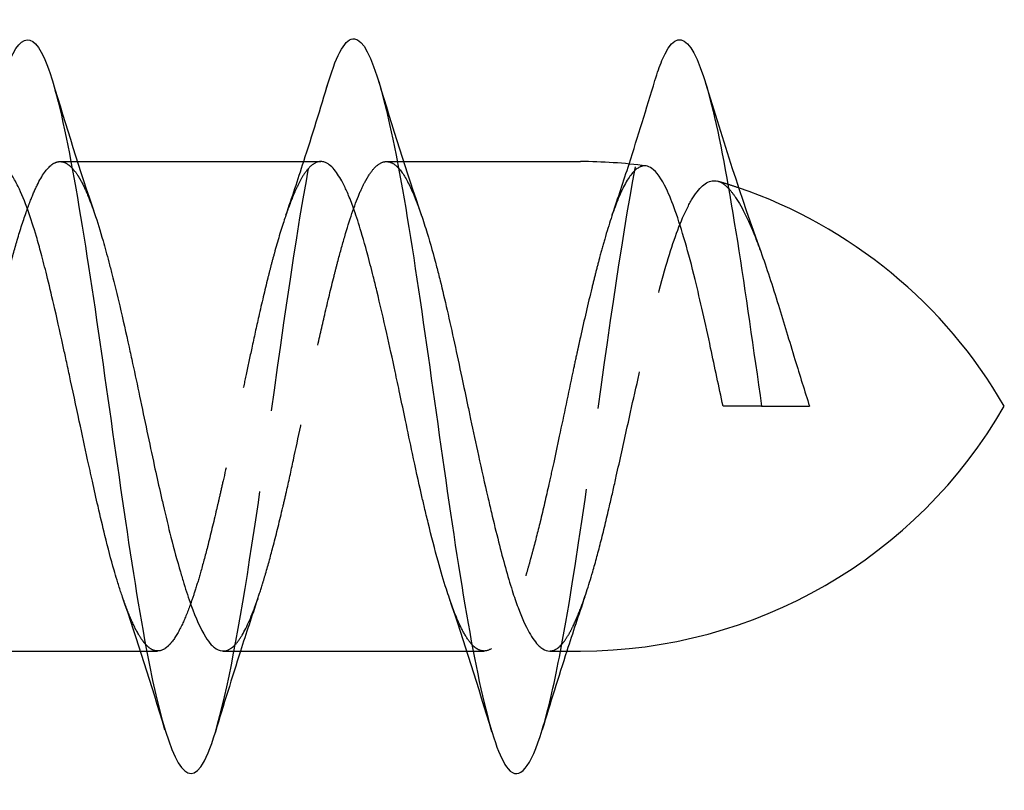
# Model space of a CAD drawing. Header units: millimetres. Extents: x -168 to 186, y -85 to 278.
# Tile 43 of 44: x 161.36 to 167.39, y 257.45 to 262.17. Entities that reach past the tile are written whole.
import ezdxf

# ---------------------------------------------------------------- set-up
doc = ezdxf.new("R2010")
doc.units = ezdxf.units.MM
doc.header["$LTSCALE"] = 10
doc.linetypes.add('ALLCAD_Strich', pattern=[0.2, 0.15, -0.05])
doc.layers.add('BESCH_KONT_sich_schn_grun_2d', color=10, linetype='Continuous')

msp = doc.modelspace()

# ---------------------------------------------------------------- linework, layer by layer
at = {"layer": 'BESCH_KONT_sich_schn_grun_2d', "linetype": 'ALLCAD_Strich'}
for p, q in [((161.6044, 261.301), (161.6714, 261.301)), ((161.6715, 261.301), (161.7114, 261.301)), ((163.6057, 261.301), (163.6717, 261.301)), ((163.6718, 261.301), (163.7102, 261.301)), ((162.0973, 258.301), (162.1359, 258.301)), ((162.1359, 258.301), (162.2028, 258.301)), ((164.0977, 258.301), (164.1368, 258.301)), ((164.1369, 258.301), (164.2032, 258.301))]:
    msp.add_line(p, q, dxfattribs=at)
at = {"layer": 'BESCH_KONT_sich_schn_grun_2d', "linetype": 'Continuous'}
for p, q in [((161.6714, 261.301), (161.6715, 261.301)), ((161.7114, 261.301), (163.2025, 261.301)), ((163.6717, 261.301), (163.6718, 261.301)), ((163.7102, 261.301), (164.7939, 261.301)), ((160.6046, 258.301), (162.0973, 258.301)), ((162.1359, 258.301), (162.1359, 258.301)), ((162.6049, 258.301), (164.0977, 258.301)), ((164.1368, 258.301), (164.1369, 258.301)), ((164.6056, 258.301), (164.7939, 258.301))]:
    msp.add_line(p, q, dxfattribs=at)
for centre, start, end in [((164.7939, 258.301), 82.28783, 90), ((164.7939, 258.301), 72.46732, 72.46839), ((164.7939, 258.301), 30, 71.13872), ((164.7939, 261.301), 270, 330)]:
    msp.add_arc(centre, 3, start, end, dxfattribs=at)
at = {"layer": 'BESCH_KONT_sich_schn_grun_2d', "linetype": 'ALLCAD_Strich'}
for start, end in [(72.46839, 73.6734), (71.13872, 72.46732)]:
    msp.add_arc((164.7939, 258.301), 3, start, end, dxfattribs=at)
at = {"layer": 'BESCH_KONT_sich_schn_grun_2d', "linetype": 'Continuous'}
for points, knots in [([(165.2509, 261.798), (165.265, 261.8449), (165.2792, 261.8856), (165.2933, 261.9196), (165.398, 262.1707), (165.5027, 262.0481), (165.6074, 261.6099), (165.7063, 261.1959), (165.8052, 260.4998), (165.9041, 259.801)], [48.213198, 48.213198, 48.213198, 48.213198, 48.34657, 48.34657, 48.34657, 49.333235, 49.333235, 49.333235, 50.265465, 50.265465, 50.265465, 50.265465]), ([(161.2472, 261.7845), (161.3397, 262.0887), (161.4321, 262.1353), (161.5245, 261.8951), (161.6293, 261.6231), (161.7339, 260.9828), (161.8386, 260.2616), (161.9433, 259.5404), (162.048, 258.7383), (162.1527, 258.2149), (162.2574, 257.6915), (162.362, 257.4471), (162.4667, 257.591), (162.4967, 257.6322), (162.5267, 257.7052), (162.5566, 257.8044)], [35.635372, 35.635372, 35.635372, 35.635372, 36.506594, 36.506594, 36.506594, 37.493258, 37.493258, 37.493258, 38.479923, 38.479923, 38.479923, 39.466588, 39.466588, 39.466588, 39.74888, 39.74888, 39.74888, 39.74888]), ([(163.2501, 261.7895), (163.3031, 261.9641), (163.356, 262.0597), (163.4089, 262.0542), (163.5136, 262.0432), (163.6183, 261.6358), (163.723, 261.0152), (163.8277, 260.3946), (163.9324, 259.5606), (164.0371, 258.8871), (164.1418, 258.2136), (164.2464, 257.7009), (164.3511, 257.5787), (164.4208, 257.4974), (164.4904, 257.5892), (164.56, 257.8181)], [41.927695, 41.927695, 41.927695, 41.927695, 42.426582, 42.426582, 42.426582, 43.413247, 43.413247, 43.413247, 44.399911, 44.399911, 44.399911, 45.386576, 45.386576, 45.386576, 46.042741, 46.042741, 46.042741, 46.042741]), ([(161.9874, 258.6319), (161.9836, 258.643), (161.9797, 258.6544), (161.9685, 258.6885), (161.9612, 258.7118), (161.9478, 258.7558), (161.9418, 258.7763), (161.9171, 258.8627), (161.8986, 258.9332), (161.8659, 259.0659), (161.8516, 259.1261), (161.8259, 259.2381), (161.8144, 259.2892), (161.7933, 259.3847), (161.7836, 259.4288), (161.757, 259.5511), (161.74, 259.6302), (161.7026, 259.8044), (161.6822, 259.8993), (161.6545, 260.0273), (161.6471, 260.0612), (161.6338, 260.1225), (161.6278, 260.15), (161.6031, 260.2626), (161.5846, 260.3458), (161.5518, 260.4878), (161.5376, 260.5477), (161.5118, 260.6513), (161.5004, 260.6958), (161.4792, 260.7741), (161.4696, 260.8085), (161.443, 260.8988), (161.426, 260.9517), (161.3885, 261.0566), (161.3681, 261.1063), (161.3404, 261.1631), (161.3331, 261.1771), (161.3197, 261.2007), (161.3137, 261.2106), (161.289, 261.2484), (161.2705, 261.2696), (161.2377, 261.2936), (161.2235, 261.2995), (161.2073, 261.3009), (161.2054, 261.301), (161.2035, 261.301)], [1.3528402, 1.3528402, 1.3528402, 1.3528402, 1.3583102, 1.3583102, 1.3688346, 1.3688346, 1.3774975, 1.3774975, 1.4045224, 1.4045224, 1.4254146, 1.4254146, 1.4421682, 1.4421682, 1.4561853, 1.4561853, 1.4806481, 1.4806481, 1.5097518, 1.5097518, 1.5202746, 1.5202746, 1.5289376, 1.5289376, 1.5559643, 1.5559643, 1.5768577, 1.5768577, 1.5936122, 1.5936122, 1.60763, 1.60763, 1.6320934, 1.6320934, 1.6611984, 1.6611984, 1.6717218, 1.6717218, 1.6803857, 1.6803857, 1.707409, 1.707409, 1.7283058, 1.7283058, 1.7311078, 1.7311078, 1.7311078, 1.7311078]), ([(163.9916, 258.6222), (163.9851, 258.641), (163.9787, 258.6605), (163.9556, 258.7331), (163.9388, 258.7901), (163.9015, 258.9246), (163.881, 259.0037), (163.8532, 259.1177), (163.8458, 259.1487), (163.8323, 259.2059), (163.8263, 259.232), (163.8016, 259.3403), (163.7832, 259.425), (163.7504, 259.5783), (163.7362, 259.6459), (163.7104, 259.7685), (163.699, 259.8232), (163.6778, 259.9234), (163.6681, 259.9689), (163.6415, 260.0932), (163.6245, 260.1711), (163.5871, 260.3378), (163.5667, 260.4255), (163.5389, 260.5393), (163.5316, 260.569), (163.5182, 260.6219), (163.5122, 260.6454), (163.4874, 260.7407), (163.4688, 260.8084), (163.4359, 260.9182), (163.4218, 260.9624), (163.3961, 261.0356), (163.3847, 261.0658), (163.3636, 261.1166), (163.3539, 261.138), (163.3273, 261.1916), (163.3102, 261.2199), (163.2728, 261.2683), (163.2524, 261.286), (163.2247, 261.2978), (163.2174, 261.2998), (163.2075, 261.3009), (163.205, 261.301), (163.2025, 261.301)], [0.3870569, 0.3870569, 0.3870569, 0.3870569, 0.3963692, 0.3963692, 0.4205464, 0.4205464, 0.4497188, 0.4497188, 0.4603223, 0.4603223, 0.4689947, 0.4689947, 0.4959816, 0.4959816, 0.5168753, 0.5168753, 0.5336275, 0.5336275, 0.5476456, 0.5476456, 0.572118, 0.572118, 0.6012267, 0.6012267, 0.6117503, 0.6117503, 0.6203979, 0.6203979, 0.6476006, 0.6476006, 0.6684016, 0.6684016, 0.6851119, 0.6851119, 0.6991162, 0.6991162, 0.7236324, 0.7236324, 0.7526991, 0.7526991, 0.7631951, 0.7631951, 0.7668182, 0.7668182, 0.7668182, 0.7668182]), ([(165.6683, 259.801), (165.6427, 259.9206), (165.6175, 260.0407), (165.5604, 260.3064), (165.5288, 260.4485), (165.4561, 260.7434), (165.4154, 260.8863), (165.3571, 261.0508), (165.3391, 261.0957), (165.2911, 261.1963), (165.2614, 261.2387), (165.2197, 261.2675), (165.2081, 261.2723), (165.1965, 261.2739)], [0.0000023, 0.0000023, 0.0000023, 0.0000023, 0.0367608, 0.0367608, 0.0831189, 0.0831189, 0.1415415, 0.1415415, 0.1682028, 0.1682028, 0.2126101, 0.2126101, 0.2296115, 0.2296115, 0.2296115, 0.2296115]), ([(161.8163, 260.9829), (161.8335, 260.9322), (161.8508, 260.8762), (161.88, 260.7741), (161.8918, 260.7307), (161.9099, 260.6617), (161.9161, 260.6375), (161.9383, 260.5499), (161.9543, 260.484), (161.9896, 260.3345), (162.0088, 260.2502), (162.0352, 260.1306), (162.0424, 260.0973), (162.0641, 259.9972), (162.0784, 259.9298), (162.1226, 259.7197), (162.1522, 259.577), (162.194, 259.3841), (162.2059, 259.3305), (162.224, 259.2504), (162.2302, 259.2233), (162.2524, 259.128), (162.2684, 259.0618), (162.3037, 258.9233), (162.3229, 258.8524), (162.3493, 258.7617), (162.3565, 258.7374), (162.3782, 258.6672), (162.3925, 258.6239), (162.4367, 258.5009), (162.4663, 258.4345), (162.5081, 258.3682), (162.5199, 258.3525), (162.5381, 258.3332), (162.5443, 258.3274), (162.5665, 258.3098), (162.5825, 258.3028), (162.6007, 258.3011), (162.6028, 258.301), (162.6049, 258.301)], [5.5176655, 5.5176655, 5.5176655, 5.5176655, 5.5429863, 5.5429863, 5.5602007, 5.5602007, 5.5691947, 5.5691947, 5.5921676, 5.5921676, 5.6195248, 5.6195248, 5.6299787, 5.6299787, 5.650743, 5.650743, 5.6945029, 5.6945029, 5.7117171, 5.7117171, 5.7207106, 5.7207106, 5.7436803, 5.7436803, 5.7710448, 5.7710448, 5.7814992, 5.7814992, 5.8022825, 5.8022825, 5.8460104, 5.8460104, 5.8632255, 5.8632255, 5.8722187, 5.8722187, 5.8951858, 5.8951858, 5.8982158, 5.8982158, 5.8982158, 5.8982158]), ([(163.8186, 260.9743), (163.8306, 260.9393), (163.8427, 260.9017), (163.874, 260.7987), (163.8933, 260.7299), (163.9197, 260.6285), (163.927, 260.5999), (163.9486, 260.5126), (163.9629, 260.4523), (164.0072, 260.2587), (164.0368, 260.12), (164.0787, 259.9224), (164.0905, 259.8663), (164.1087, 259.7809), (164.1149, 259.7515), (164.1371, 259.6474), (164.1531, 259.5731), (164.1883, 259.4126), (164.2075, 259.3272), (164.2339, 259.2129), (164.2412, 259.1816), (164.2632, 259.0885), (164.2778, 259.0282), (164.3203, 258.8598), (164.3479, 258.7593), (164.3878, 258.6344), (164.3998, 258.5996), (164.4343, 258.5069), (164.457, 258.4559), (164.5003, 258.3788), (164.5208, 258.3508), (164.5484, 258.3248), (164.5557, 258.3191), (164.5772, 258.3055), (164.5914, 258.301), (164.6056, 258.301)], [6.483877, 6.483877, 6.483877, 6.483877, 6.5011695, 6.5011695, 6.5286317, 6.5286317, 6.5390764, 6.5390764, 6.5598239, 6.5598239, 6.6036463, 6.6036463, 6.6208662, 6.6208662, 6.6298641, 6.6298641, 6.6528547, 6.6528547, 6.6801591, 6.6801591, 6.6906414, 6.6906414, 6.7118817, 6.7118817, 6.7526914, 6.7526914, 6.7700732, 6.7700732, 6.8026776, 6.8026776, 6.8319352, 6.8319352, 6.8423141, 6.8423141, 6.8629949, 6.8629949, 6.8629949, 6.8629949]), ([(165.8992, 260.7488), (165.9347, 260.6511), (165.9705, 260.5405), (166.0405, 260.3142), (166.0741, 260.2018), (166.1383, 259.9915), (166.1681, 259.8953), (166.1986, 259.801)], [0.4864109, 0.4864109, 0.4864109, 0.4864109, 0.5269476, 0.5269476, 0.5631117, 0.5631117, 0.5933457, 0.5933457, 0.5933457, 0.5933457]), ([(165.9041, 259.801), (165.8648, 259.801), (165.8255, 259.801), (165.7469, 259.801), (165.7076, 259.801), (165.6683, 259.801)], [0.0000027, 0.0000027, 0.0000027, 0.0000027, 0.04554197, 0.04554197, 0.09110649, 0.09110649, 0.09110649, 0.09110649]), ([(165.9041, 259.801), (165.9532, 259.801), (166.0023, 259.801), (166.1004, 259.801), (166.1495, 259.801), (166.1986, 259.801)], [-0.1137832, -0.1137832, -0.1137832, -0.1137832, -0.0569094, -0.0569094, -0.0000145, -0.0000145, -0.0000145, -0.0000145])]:
    msp.add_open_spline(points, degree=3, knots=knots, dxfattribs=at)
for points in [[(161.5577, 261.7969), (161.6404, 261.5231), (161.7255, 261.2498), (161.8163, 260.9829)], [(163.098, 261.301), (163.15, 261.4627), (163.2005, 261.6261), (163.2501, 261.7895)], [(163.5578, 261.791), (163.641, 261.5161), (163.727, 261.2415), (163.8186, 260.9743)], [(165.0921, 261.2861), (165.1465, 261.4556), (165.1991, 261.6267), (165.2508, 261.798)], [(165.5612, 261.7825), (165.6679, 261.432), (165.7781, 261.0816), (165.8992, 260.7488)], [(161.6789, 261.2609), (161.679, 261.2609), (161.679, 261.2608), (161.679, 261.2608)], [(163.6794, 261.2607), (163.6794, 261.2607), (163.6794, 261.2606), (163.6794, 261.2606)], [(165.7021, 261.1361), (165.7021, 261.1361), (165.7022, 261.136), (165.7022, 261.136)], [(162.2479, 257.8188), (162.1645, 258.0928), (162.0786, 258.3664), (161.9874, 258.6319)], [(164.2516, 257.8051), (164.1685, 258.08), (164.083, 258.3546), (163.9916, 258.6222)], [(162.128, 258.3431), (162.128, 258.3432), (162.128, 258.3432), (162.128, 258.3432)], [(162.7106, 258.301), (162.6579, 258.1365), (162.6068, 257.9705), (162.5566, 257.8043)], [(164.1295, 258.3403), (164.1294, 258.3403), (164.1294, 258.3403), (164.1294, 258.3403)], [(164.7107, 258.301), (164.6592, 258.1412), (164.6091, 257.9797), (164.56, 257.8181)]]:
    msp.add_open_spline(points, degree=3, dxfattribs=at)
at = {"layer": 'BESCH_KONT_sich_schn_grun_2d', "linetype": 'ALLCAD_Strich'}
for points, knots in [([(162.5566, 257.8044), (162.6313, 258.0519), (162.7061, 258.4626), (162.7808, 258.9496), (162.8855, 259.6317), (162.9902, 260.4635), (163.0949, 261.0719), (163.1466, 261.3727), (163.1984, 261.6189), (163.2501, 261.7895)], [39.74888, 39.74888, 39.74888, 39.74888, 40.453253, 40.453253, 40.453253, 41.439917, 41.439917, 41.439917, 41.927695, 41.927695, 41.927695, 41.927695]), ([(164.56, 257.8181), (164.5951, 257.9335), (164.6301, 258.0836), (164.6652, 258.264), (164.7699, 258.8026), (164.8745, 259.6112), (164.9793, 260.3277), (165.0698, 260.9474), (165.1603, 261.498), (165.2509, 261.798)], [46.042741, 46.042741, 46.042741, 46.042741, 46.373241, 46.373241, 46.373241, 47.359905, 47.359905, 47.359905, 48.213198, 48.213198, 48.213198, 48.213198]), ([(160.6046, 258.301), (160.607, 258.301), (160.6094, 258.3011), (160.6236, 258.3027), (160.6355, 258.3071), (160.6536, 258.3186), (160.6598, 258.3234), (160.682, 258.3435), (160.6981, 258.3634), (160.7333, 258.4185), (160.7524, 258.4559), (160.7788, 258.5171), (160.7861, 258.5351), (160.8077, 258.5915), (160.8219, 258.6328), (160.8662, 258.7722), (160.8958, 258.8817), (160.9377, 259.0502), (160.9496, 259.0993), (160.9677, 259.1763), (160.9739, 259.2031), (160.9961, 259.2994), (161.0121, 259.3707), (161.0474, 259.5298), (161.0665, 259.618), (161.0929, 259.7408), (161.1002, 259.7748), (161.1218, 259.8764), (161.136, 259.9439), (161.1803, 260.1522), (161.2099, 260.2901), (161.2518, 260.4713), (161.2636, 260.521), (161.2818, 260.5944), (161.288, 260.6191), (161.3102, 260.7053), (161.3262, 260.764), (161.3614, 260.8844), (161.3806, 260.9443), (161.407, 261.0185), (161.4143, 261.038), (161.4359, 261.0937), (161.4502, 261.1268), (161.4944, 261.2171), (161.524, 261.2596), (161.5659, 261.291), (161.5777, 261.2968), (161.5958, 261.3007), (161.6021, 261.3012), (161.6243, 261.3), (161.6403, 261.2935), (161.6639, 261.2758), (161.6714, 261.2689), (161.6789, 261.2609)], [4.9334083, 4.9334083, 4.9334083, 4.9334083, 4.9369186, 4.9369186, 4.9541351, 4.9541351, 4.9631329, 4.9631329, 4.9861276, 4.9861276, 5.0134314, 5.0134314, 5.0238871, 5.0238871, 5.0446107, 5.0446107, 5.088437, 5.088437, 5.1056529, 5.1056529, 5.1146497, 5.1146497, 5.1376381, 5.1376381, 5.1649573, 5.1649573, 5.1754126, 5.1754126, 5.1961483, 5.1961483, 5.2399548, 5.2399548, 5.2571703, 5.2571703, 5.2661661, 5.2661661, 5.2891491, 5.2891491, 5.3164816, 5.3164816, 5.3269366, 5.3269366, 5.3476852, 5.3476852, 5.3914706, 5.3914706, 5.4086858, 5.4086858, 5.4176808, 5.4176808, 5.4406591, 5.4406591, 5.4514028, 5.4514028, 5.4514028, 5.4514028]), ([(163.2025, 261.301), (163.199, 261.301), (163.1955, 261.3007), (163.1734, 261.2973), (163.155, 261.2867), (163.1222, 261.2545), (163.108, 261.2358), (163.0822, 261.1942), (163.0707, 261.1729), (163.0495, 261.1289), (163.0399, 261.107), (163.0133, 261.042), (162.9963, 260.9953), (162.9589, 260.8824), (162.9385, 260.8142), (162.9108, 260.7135), (162.9034, 260.686), (162.89, 260.6347), (162.884, 260.611), (162.8593, 260.512), (162.8408, 260.433), (162.8081, 260.2876), (162.7938, 260.2226), (162.7681, 260.1034), (162.7566, 260.0496), (162.7355, 259.9502), (162.7258, 259.9046), (162.6992, 259.7793), (162.6822, 259.6995), (162.6448, 259.5263), (162.6244, 259.4334), (162.5967, 259.3105), (162.5893, 259.2782), (162.576, 259.2202), (162.57, 259.1942), (162.5452, 259.0887), (162.5267, 259.0122), (162.494, 258.8842), (162.4797, 258.8312), (162.454, 258.7412), (162.4425, 258.7032), (162.4214, 258.6375), (162.4118, 258.6092), (162.3851, 258.536), (162.3682, 258.4948), (162.3307, 258.4168), (162.3103, 258.3826), (162.2826, 258.3476), (162.2752, 258.3395), (162.2619, 258.3268), (162.2559, 258.3218), (162.2312, 258.3045), (162.2127, 258.2992), (162.18, 258.3034), (162.1657, 258.3099), (162.1436, 258.327), (162.1358, 258.3344), (162.128, 258.3431)], [0.7668182, 0.7668182, 0.7668182, 0.7668182, 0.7718598, 0.7718598, 0.7987756, 0.7987756, 0.8197126, 0.8197126, 0.8364847, 0.8364847, 0.8505023, 0.8505023, 0.8749173, 0.8749173, 0.9040276, 0.9040276, 0.9145614, 0.9145614, 0.9232239, 0.9232239, 0.9502489, 0.9502489, 0.9711348, 0.9711348, 0.9878844, 0.9878844, 1.0018996, 1.0018996, 1.0263635, 1.0263635, 1.055463, 1.055463, 1.0659835, 1.0659835, 1.0746436, 1.0746436, 1.101686, 1.101686, 1.1225666, 1.1225666, 1.1393141, 1.1393141, 1.1533285, 1.1533285, 1.1777942, 1.1777942, 1.2068911, 1.2068911, 1.2174101, 1.2174101, 1.226073, 1.226073, 1.2530791, 1.2530791, 1.2739785, 1.2739785, 1.2853735, 1.2853735, 1.2853735, 1.2853735]), ([(162.6049, 258.301), (162.622, 258.301), (162.639, 258.3073), (162.6633, 258.3252), (162.6706, 258.3317), (162.6923, 258.3545), (162.7065, 258.3742), (162.7508, 258.4487), (162.7804, 258.5179), (162.8222, 258.6376), (162.834, 258.6739), (162.8521, 258.7327), (162.8584, 258.7535), (162.8805, 258.8294), (162.8965, 258.8877), (162.9318, 259.0227), (162.951, 259.1005), (162.9774, 259.2128), (162.9847, 259.2442), (163.0064, 259.3396), (163.0206, 259.4045), (163.0649, 259.6097), (163.0945, 259.7526), (163.1363, 259.9509), (163.1481, 260.0067), (163.1663, 260.0908), (163.1725, 260.1195), (163.1947, 260.2208), (163.2107, 260.2921), (163.2459, 260.4442), (163.2651, 260.5238), (163.2915, 260.6281), (163.2988, 260.6564), (163.3205, 260.7388), (163.3349, 260.791), (163.3791, 260.9426), (163.4086, 261.0306), (163.4503, 261.1294), (163.4621, 261.1546), (163.4803, 261.1887), (163.4865, 261.1995), (163.5087, 261.2353), (163.5247, 261.2557), (163.5599, 261.2885), (163.5792, 261.2986), (163.6056, 261.3014), (163.6128, 261.301), (163.6345, 261.2964), (163.6487, 261.2888), (163.6684, 261.272), (163.6739, 261.2667), (163.6794, 261.2607)], [5.8982158, 5.8982158, 5.8982158, 5.8982158, 5.922559, 5.922559, 5.9330122, 5.9330122, 5.9537869, 5.9537869, 5.9975266, 5.9975266, 6.0147382, 6.0147382, 6.0237292, 6.0237292, 6.046687, 6.046687, 6.0740787, 6.0740787, 6.0845305, 6.0845305, 6.1053066, 6.1053066, 6.1490508, 6.1490508, 6.1662643, 6.1662643, 6.1752566, 6.1752566, 6.1982199, 6.1982199, 6.2255977, 6.2255977, 6.2360548, 6.2360548, 6.2569097, 6.2569097, 6.3005181, 6.3005181, 6.3177383, 6.3177383, 6.3267322, 6.3267322, 6.3496963, 6.3496963, 6.3770871, 6.3770871, 6.3875364, 6.3875364, 6.4082627, 6.4082627, 6.4162848, 6.4162848, 6.4162848, 6.4162848]), ([(161.679, 261.2608), (161.6906, 261.2484), (161.7022, 261.2332), (161.7211, 261.2039), (161.7283, 261.1914), (161.75, 261.1511), (161.7643, 261.1201), (161.7911, 261.054), (161.8037, 261.0199), (161.8163, 260.9829)], [5.45143098, 5.45143098, 5.45143098, 5.45143098, 5.46800363, 5.46800363, 5.4784581, 5.4784581, 5.499215, 5.499215, 5.51766552, 5.51766552, 5.51766552, 5.51766552]), ([(163.6794, 261.2606), (163.7039, 261.2338), (163.7281, 261.1938), (163.7644, 261.1164), (163.7763, 261.0885), (163.7944, 261.0419), (163.8006, 261.0252), (163.8107, 260.9969), (163.8146, 260.9858), (163.8186, 260.9743)], [6.41631248, 6.41631248, 6.41631248, 6.41631248, 6.4520688, 6.4520688, 6.46926572, 6.46926572, 6.47824753, 6.47824753, 6.48387705, 6.48387705, 6.48387705, 6.48387705]), ([(165.1965, 261.2739), (165.1673, 261.2778), (165.1379, 261.2616), (165.0788, 261.1896), (165.0498, 261.1342), (164.9948, 260.9956), (164.969, 260.9164), (164.9325, 260.79), (164.9222, 260.7527), (164.9039, 260.6841), (164.8959, 260.6535), (164.8799, 260.5906), (164.8719, 260.5583), (164.8406, 260.4302), (164.8173, 260.3295), (164.7939, 260.225)], [0.2296115, 0.2296115, 0.2296115, 0.2296115, 0.2723592, 0.2723592, 0.3151666, 0.3151666, 0.3536218, 0.3536218, 0.3687214, 0.3687214, 0.3802722, 0.3802722, 0.3918274, 0.3918274, 0.4251838, 0.4251838, 0.4251838, 0.4251838]), ([(164.7937, 258.5575), (164.8189, 258.623), (164.8442, 258.6999), (164.8867, 258.8463), (164.9039, 258.9103), (164.9391, 259.0493), (164.9571, 259.1244), (164.988, 259.2576), (165.0009, 259.3141), (165.036, 259.4707), (165.0584, 259.5724), (165.1163, 259.8332), (165.1519, 259.9919), (165.2313, 260.3321), (165.274, 260.5074), (165.3564, 260.791), (165.3952, 260.9027), (165.4567, 261.035), (165.4784, 261.0734), (165.5452, 261.1662), (165.5895, 261.1929), (165.6573, 261.1747), (165.6795, 261.1598), (165.7021, 261.1361)], [0.0000265, 0.0000265, 0.0000265, 0.0000265, 0.0359773, 0.0359773, 0.0607199, 0.0607199, 0.0867142, 0.0867142, 0.1050747, 0.1050747, 0.1366619, 0.1366619, 0.1853837, 0.1853837, 0.2450878, 0.2450878, 0.2968945, 0.2968945, 0.3246024, 0.3246024, 0.3819484, 0.3819484, 0.4095591, 0.4095591, 0.4095591, 0.4095591]), ([(165.7022, 261.136), (165.7164, 261.1211), (165.7308, 261.1027), (165.7867, 261.0191), (165.829, 260.931), (165.8812, 260.7976), (165.8902, 260.7736), (165.8992, 260.7488)], [0.4095843, 0.4095843, 0.4095843, 0.4095843, 0.42695152, 0.42695152, 0.47612967, 0.47612967, 0.4864109, 0.4864109, 0.4864109, 0.4864109]), ([(164.7935, 260.2233), (164.7897, 260.2061), (164.7859, 260.1889), (164.7785, 260.1552), (164.7749, 260.1388), (164.7632, 260.0853), (164.7552, 260.0481), (164.7195, 259.8806), (164.6922, 259.7488), (164.6532, 259.5643), (164.6417, 259.5104), (164.6205, 259.4125), (164.6108, 259.3682), (164.5832, 259.245), (164.5653, 259.1677), (164.5316, 259.0292), (164.5158, 258.9674), (164.4955, 258.8914), (164.4908, 258.8743), (164.4792, 258.8323), (164.4723, 258.8077), (164.46, 258.7654), (164.4546, 258.7473), (164.4292, 258.6635), (164.4093, 258.6038), (164.3758, 258.5153), (164.3622, 258.4828), (164.3373, 258.4306), (164.3261, 258.4096), (164.3053, 258.376), (164.2958, 258.3625), (164.269, 258.3302), (164.2517, 258.3158), (164.214, 258.2989), (164.1938, 258.2987), (164.1663, 258.3104), (164.1591, 258.3146), (164.1458, 258.3244), (164.1398, 258.3297), (164.1324, 258.3372), (164.1309, 258.3387), (164.1295, 258.3403)], [0, 0, 0, 0, 0.0054876, 0.0054876, 0.0106621, 0.0106621, 0.0222729, 0.0222729, 0.0625065, 0.0625065, 0.0792664, 0.0792664, 0.0933634, 0.0933634, 0.1191299, 0.1191299, 0.1415441, 0.1415441, 0.1481612, 0.1481612, 0.1581292, 0.1581292, 0.1658397, 0.1658397, 0.194851, 0.194851, 0.2148724, 0.2148724, 0.231234, 0.231234, 0.2450414, 0.2450414, 0.2699886, 0.2699886, 0.2988677, 0.2988677, 0.3092034, 0.3092034, 0.3178828, 0.3178828, 0.3199777, 0.3199777, 0.3199777, 0.3199777]), ([(162.128, 258.3432), (162.1243, 258.3473), (162.1206, 258.3517), (162.1073, 258.3687), (162.0977, 258.383), (162.0711, 258.4276), (162.0541, 258.4619), (162.0205, 258.5401), (162.0039, 258.5837), (161.9874, 258.6319)], [1.28539868, 1.28539868, 1.28539868, 1.28539868, 1.29073491, 1.29073491, 1.30475182, 1.30475182, 1.3292059, 1.3292059, 1.3528402, 1.3528402, 1.3528402, 1.3528402]), ([(164.1294, 258.3403), (164.1127, 258.3583), (164.0961, 258.3823), (164.065, 258.4383), (164.0505, 258.4689), (164.0245, 258.5313), (164.0129, 258.5615), (163.9981, 258.6034), (163.9948, 258.6127), (163.9916, 258.6222)], [0.32000966, 0.32000966, 0.32000966, 0.32000966, 0.34423818, 0.34423818, 0.36544521, 0.36544521, 0.38233606, 0.38233606, 0.38705687, 0.38705687, 0.38705687, 0.38705687]), ([(164.6056, 258.301), (164.6065, 258.301), (164.6074, 258.301), (164.6354, 258.3022), (164.6621, 258.3199), (164.701, 258.3684), (164.7128, 258.3862), (164.7333, 258.4218), (164.7418, 258.4382), (164.7648, 258.4859), (164.7792, 258.5198), (164.7937, 258.5575)], [6.86299487, 6.86299487, 6.86299487, 6.86299487, 6.86434403, 6.86434403, 6.90380934, 6.90380934, 6.9210473, 6.9210473, 6.93340227, 6.93340227, 6.95410499, 6.95410499, 6.95410499, 6.95410499])]:
    msp.add_open_spline(points, degree=3, knots=knots, dxfattribs=at)
for points in [[(162.9892, 260.9732), (163.0263, 261.0814), (163.0625, 261.1908), (163.098, 261.301)], [(164.9896, 260.976), (165.0246, 261.0785), (165.0587, 261.182), (165.0921, 261.2861)], [(164.7939, 260.225), (164.7939, 260.2244), (164.7938, 260.2239), (164.7937, 260.2233)], [(162.8164, 258.6213), (162.7803, 258.5154), (162.7451, 258.4085), (162.7106, 258.301)], [(164.8207, 258.6321), (164.7832, 258.5229), (164.7466, 258.4124), (164.7107, 258.301)]]:
    msp.add_open_spline(points, degree=3, dxfattribs=at)

doc.saveas('drawing.dxf')
